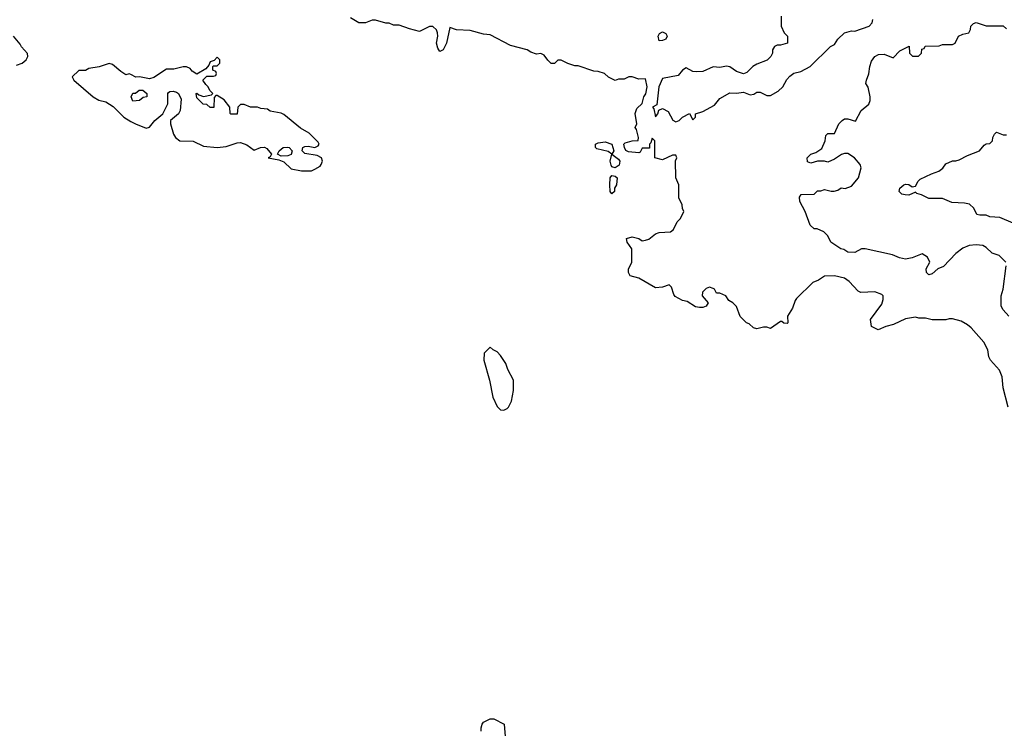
# Model space of a CAD drawing. Header units: inches. Extents: x 2348352 to 2479776, y 460422 to 613655.
# Tile 163 of 256: x 2379340 to 2385177, y 518386 to 522588. Entities that reach past the tile are written whole.
import ezdxf

# ---------------------------------------------------------------- set-up
doc = ezdxf.new("R2010")
doc.units = ezdxf.units.IN
doc.header["$MEASUREMENT"] = 0
for name, color, linetype in [('C3572', 7, 'Continuous'), ('C3581', 7, 'Continuous'), ('C3582', 7, 'Continuous')]:
    doc.layers.add(name, color=color, linetype=linetype)

msp = doc.modelspace()

# ---------------------------------------------------------------- linework, layer by layer
at = {"layer": 'C3572', "color": 4, "elevation": 124}
for points in [[(2379321.5, 522318.5), (2379355.3, 522330), (2379378, 522350), (2379388, 522370), (2379387.3, 522387.3), (2379350, 522428), (2379343.1, 522443.1), (2379304, 522490)], [(2380000, 522262.9), (2379990, 522268), (2379970, 522262), (2379940.2, 522280.2), (2379890, 522322), (2379870, 522328.7), (2379811.1, 522308.9), (2379750, 522298), (2379730, 522288), (2379690, 522288), (2379652, 522250), (2379662, 522230), (2379776, 522130), (2379810, 522110.8), (2379850, 522101), (2379893.4, 522073.4), (2379958, 522010), (2380000, 521985.3)]]:
    msp.add_lwpolyline(points, dxfattribs=at)
at = {"layer": 'C3581', "color": 4, "elevation": 116}
msp.add_lwpolyline([(2382075.3, 518370), (2382075.3, 518390), (2382082, 518410), (2382090, 518422), (2382130, 518442), (2382150, 518442), (2382212, 518410), (2382218, 518338)], dxfattribs=at)
at = {"layer": 'C3582', "color": 4}
for points, elevation in [([(2385199, 520290), (2385170, 520406), (2385164, 520470), (2385149.1, 520509.1), (2385094, 520570), (2385084, 520590), (2385079, 520630), (2385055.5, 520675.5), (2384980.4, 520760.4), (2384958, 520778), (2384920.2, 520800.2), (2384870, 520815.3), (2384850, 520815.3), (2384830, 520809), (2384750, 520809), (2384710, 520819), (2384670, 520819), (2384650, 520824), (2384590, 520814), (2384519.1, 520780.9), (2384474, 520770), (2384428.4, 520748.4), (2384389.3, 520769.3), (2384384, 520810), (2384450, 520902), (2384458, 520930), (2384458, 520950), (2384450, 520958), (2384410, 520975.3), (2384326, 520970), (2384310, 520978), (2384256.5, 521036.5), (2384230, 521055.3), (2384170, 521068.7), (2384111.6, 521068.4), (2384075.3, 521044.7), (2384042, 521030), (2383945.4, 520934.6), (2383936.9, 520923.1), (2383921.4, 520878.6), (2383892, 520830), (2383894, 520790), (2383890, 520786), (2383870, 520788), (2383858, 520798), (2383850, 520798), (2383790, 520758), (2383770, 520766), (2383750, 520766), (2383710, 520755.3), (2383690, 520762), (2383664, 520784), (2383648, 520790), (2383610, 520828), (2383588.4, 520888.4), (2383568.4, 520908.4), (2383543.1, 520923.1), (2383526, 520950), (2383490, 520966), (2383470, 520966), (2383458, 520990), (2383450, 520995.3), (2383430, 521002), (2383410, 520994), (2383387.5, 520972.5), (2383386, 520950), (2383422, 520910), (2383410, 520889), (2383390, 520881.2), (2383370, 520881.2), (2383346, 520886), (2383296.5, 520916.5), (2383270, 520924), (2383226.3, 520946.3), (2383218, 520958), (2383203.1, 521003.1), (2383190, 521015.3), (2383150, 521002), (2383110, 520999), (2383010, 521055.3), (2382958, 521070), (2382948.7, 521090), (2382948.9, 521108.9), (2382968.7, 521150), (2382968.7, 521230), (2382942, 521270), (2382938, 521290), (2382970, 521301), (2383010, 521290.8), (2383030, 521278), (2383050, 521281), (2383070, 521286), (2383110, 521318), (2383130, 521326), (2383198, 521330), (2383215.5, 521344.5), (2383238, 521390), (2383258, 521410), (2383278, 521450), (2383268.9, 521468.9), (2383268, 521490), (2383247.3, 521532.7), (2383248, 521610), (2383228.7, 521650), (2383228, 521752), (2383235.3, 521770), (2383230, 521786), (2383210, 521786), (2383150, 521758), (2383106, 521770), (2383106, 521870), (2383090, 521886), (2383082, 521858), (2383074, 521850), (2383072.7, 521827.3), (2383030, 521826), (2383018, 521802), (2383010, 521798), (2382950, 521804.5), (2382932.5, 521812.5), (2382924.5, 521830), (2382920.9, 521850), (2382930, 521858), (2382970, 521871), (2383007.3, 521872.7), (2383008.7, 521890), (2382996.4, 521936.4), (2382988, 521950), (2382998, 521970), (2382988.7, 522031.3), (2382999, 522061), (2383030, 522092), (2383040.7, 522130), (2383051.7, 522148.3), (2383059.8, 522190), (2383050, 522238), (2383010, 522235.3), (2382970, 522249), (2382951.3, 522248.7), (2382923.6, 522236.4), (2382890, 522235.3), (2382870, 522228.7), (2382830, 522248), (2382806, 522270), (2382770, 522282), (2382743.1, 522283.1), (2382650, 522315.3), (2382630, 522315.3), (2382590, 522328.7), (2382550, 522348.7), (2382530, 522348.7), (2382510, 522329), (2382490, 522329), (2382470, 522348), (2382450, 522378), (2382430, 522388), (2382403.1, 522383.1), (2382370, 522395.3), (2382349, 522409), (2382250, 522435.3), (2382130, 522499), (2382090, 522502), (2382010, 522524), (2381930, 522528.7), (2381890, 522542), (2381870.2, 522449.7), (2381850, 522409.2), (2381830, 522399.3), (2381819.3, 522419.3), (2381811.3, 522450), (2381819.7, 522490), (2381817.6, 522510), (2381810, 522529), (2381790, 522548), (2381770, 522548), (2381710, 522519), (2381650, 522534), (2381590, 522555.3), (2381556.4, 522556.4), (2381530, 522568), (2381510, 522568), (2381450, 522586), (2381430, 522586), (2381390.7, 522569.3), (2381350, 522569.3), (2381300.2, 522600.2)], 116), ([(2383854, 522610), (2383854, 522550), (2383872, 522510), (2383892, 522490), (2383892, 522450), (2383850, 522438), (2383830, 522438), (2383814, 522430), (2383802, 522410), (2383802, 522390), (2383792, 522370), (2383770.9, 522349.1), (2383710, 522325.2), (2383686.8, 522310), (2383650, 522275.3), (2383630, 522268), (2383590, 522282), (2383550, 522309), (2383530, 522313.2), (2383490, 522304), (2383450, 522309), (2383390, 522282), (2383350, 522279), (2383330, 522282), (2383290, 522302), (2383270, 522288.7), (2383242.8, 522257.2), (2383150, 522239.3), (2383129.1, 522190.9), (2383116.8, 522083.2), (2383092, 522070), (2383098.8, 522058.8), (2383110, 522012), (2383122, 522030), (2383128.7, 522051.3), (2383150, 522062), (2383183.6, 522043.6), (2383211.6, 521991.6), (2383230, 521982), (2383250, 521991.3), (2383270, 522011.3), (2383310, 522032), (2383330, 521994), (2383346, 522010), (2383346, 522030), (2383390, 522044.7), (2383459.3, 522080.7), (2383490, 522122), (2383550, 522154), (2383590, 522152), (2383630, 522158), (2383670, 522142.8), (2383692.9, 522147.1), (2383710, 522158), (2383730, 522158), (2383770, 522138), (2383790, 522138), (2383835.5, 522164.5), (2383864, 522190), (2383886.8, 522233.2), (2383905.6, 522254.4), (2383930, 522271.3), (2383970, 522282), (2384026, 522310), (2384146, 522430), (2384170, 522442), (2384190, 522472), (2384230, 522511.3), (2384270, 522522), (2384290, 522521), (2384375.3, 522550), (2384394, 522570), (2384398, 522590)], 116), ([(2385186, 521150), (2385146, 521190), (2385104.7, 521204.7), (2385070, 521238), (2385050, 521248.7), (2385010, 521254), (2384968.7, 521248.7), (2384930, 521232.7), (2384890, 521201.2), (2384815.9, 521124.1), (2384782, 521110), (2384750, 521082), (2384730, 521075.3), (2384715.3, 521090), (2384714, 521110), (2384735.3, 521150), (2384720.4, 521180.4), (2384690, 521199), (2384630, 521177.2), (2384590, 521169), (2384555.3, 521175.3), (2384514.6, 521194.6), (2384351.3, 521228.7), (2384330, 521228.7), (2384290, 521208.7), (2384250, 521209.2), (2384225.2, 521225.2), (2384208, 521230), (2384148, 521270), (2384130, 521306), (2384106, 521330), (2384067.3, 521347.3), (2384048.7, 521348.7), (2384026, 521370), (2383995.3, 521450), (2383964, 521510), (2383963.1, 521536.9), (2383972.7, 521552.7), (2384050, 521554), (2384070, 521574), (2384090, 521574), (2384110, 521582), (2384150, 521571), (2384168.9, 521571.1), (2384190, 521578), (2384210, 521591.3), (2384233.6, 521586.4), (2384270, 521601), (2384313.2, 521650), (2384328.7, 521710), (2384322, 521730), (2384288.7, 521770), (2384250, 521794), (2384230, 521795.3), (2384210.9, 521789.1), (2384170, 521762), (2384130, 521744), (2384110, 521748.7), (2384070, 521748.7), (2384030, 521738), (2384010, 521746), (2384008, 521770), (2384030, 521791.3), (2384059, 521801), (2384094.6, 521825.4), (2384115.3, 521870), (2384118, 521902), (2384130, 521914), (2384170, 521914), (2384195.3, 521970), (2384215.3, 521990), (2384230, 522001), (2384250, 522001), (2384294, 521986), (2384328, 522050), (2384373.2, 522086.8), (2384382, 522110), (2384382, 522130), (2384369, 522189), (2384355.3, 522210), (2384359, 522230), (2384373.6, 522266.4), (2384379.3, 522310), (2384390, 522342), (2384408.7, 522370), (2384430, 522382), (2384463.6, 522383.6), (2384518, 522362), (2384556.4, 522403.6), (2384612, 522432), (2384614, 522390), (2384632.7, 522372.7), (2384667.3, 522372.7), (2384686, 522390), (2384687.3, 522412.7), (2384702, 522418), (2384708, 522432), (2384790, 522434), (2384810, 522442), (2384870, 522442), (2384886, 522450), (2384906, 522490), (2384930, 522502), (2384966, 522510), (2384975.3, 522530), (2384978, 522550), (2384994.6, 522565.4), (2385009.1, 522570.9), (2385070, 522552), (2385170, 522552), (2385190, 522534)], 112), ([(2380000, 521985.3), (2380026, 521970), (2380090, 521944.9), (2380110, 521951), (2380142, 521990), (2380188, 522030), (2380218, 522090), (2380218, 522150), (2380223.1, 522156.9), (2380230, 522162), (2380250, 522164.7), (2380270, 522158), (2380282, 522150), (2380296.9, 522116.9), (2380292, 522050), (2380282, 522030), (2380234, 521990), (2380234, 521970), (2380251.3, 521910), (2380264.7, 521890), (2380290, 521871), (2380368.1, 521868.1), (2380430, 521839.1), (2380510, 521830.4), (2380564.1, 521835.9), (2380630, 521857.3), (2380650, 521859.3), (2380687.2, 521847.2), (2380730, 521814.8), (2380768, 521830), (2380791.8, 521831.8), (2380804.5, 521824.5), (2380832, 521790), (2380824.7, 521775.3), (2380814, 521770), (2380876.9, 521756.9), (2380905.4, 521745.4), (2380950, 521704.7), (2381010, 521692), (2381070, 521692), (2381090, 521702), (2381120.4, 521719.6), (2381128, 521730), (2381135.3, 521750), (2381128.7, 521770), (2381103.2, 521783.2), (2381030, 521795.3), (2381015.3, 521810), (2381019, 521830), (2381030, 521836.3), (2381050, 521839.1), (2381090, 521831), (2381110, 521841), (2381115.1, 521850), (2381110, 521862), (2381055.5, 521915.5), (2381004.7, 521944.7), (2380905.6, 522025.6), (2380890, 522034), (2380825.2, 522045.2), (2380810, 522058), (2380770, 522062), (2380750, 522068.7), (2380708.9, 522068.9), (2380670, 522086), (2380650, 522086), (2380634, 522070), (2380630, 522028), (2380592.7, 522027.3), (2380587.3, 522032.7), (2380586, 522070), (2380552.9, 522112.9), (2380510, 522138), (2380502, 522138), (2380492.7, 522127.3), (2380492, 522068), (2380468.4, 522068.4), (2380450, 522086), (2380427.3, 522087.3), (2380390, 522126), (2380386, 522150), (2380390, 522152), (2380402, 522142), (2380430, 522132), (2380478, 522142), (2380486, 522150), (2380468, 522168), (2380458, 522190), (2380443.1, 522203.1), (2380426, 522230), (2380450, 522254), (2380490, 522254), (2380502, 522258), (2380506, 522270), (2380502, 522282), (2380486, 522290), (2380486, 522310), (2380490, 522314), (2380510, 522314), (2380526, 522330), (2380526, 522350), (2380510, 522366), (2380492.7, 522347.3), (2380470, 522338), (2380462, 522318), (2380443.6, 522296.4), (2380390, 522266), (2380363.1, 522283.1), (2380350, 522298), (2380330, 522308), (2380310, 522308.7), (2380254.6, 522294.6), (2380210, 522295.3), (2380135.3, 522244.7), (2380110, 522237.2), (2380051.3, 522248.7), (2380028.4, 522248.4), (2380000, 522262.9)], 124), ([(2385230, 521381.2), (2385150, 521416), (2385090, 521419), (2385070, 521428.7), (2385030.9, 521429.1), (2385014, 521434), (2384995.3, 521470), (2384970, 521494), (2384940.2, 521500.2), (2384864.7, 521504.7), (2384810, 521528.7), (2384730, 521528), (2384686, 521550), (2384658, 521558), (2384650, 521566), (2384611.6, 521548.4), (2384588.9, 521548.9), (2384570, 521554), (2384554, 521570), (2384557.2, 521590), (2384582, 521610), (2384590, 521613.4), (2384610.6, 521610.6), (2384630, 521598), (2384650, 521602), (2384665.2, 521630), (2384677.5, 521642.5), (2384744.8, 521675.2), (2384788, 521690), (2384812.9, 521707.1), (2384830, 521734), (2384868.9, 521751.1), (2384890, 521751.3), (2384910, 521758), (2384957.5, 521782.5), (2385028.9, 521811.1), (2385056.4, 521843.6), (2385070, 521852), (2385090, 521854), (2385106, 521870), (2385108, 521890), (2385118, 521910), (2385130, 521922), (2385170, 521904.7), (2385190, 521904.7)], 108), ([(2385204, 520830), (2385170, 520868.7), (2385157.2, 520890), (2385157.2, 520950), (2385169, 520990), (2385188.4, 521128.4)], 112)]:
    msp.add_lwpolyline(points, dxfattribs=dict(at, elevation=elevation))
for points, elevation in [([(2383130, 522464), (2383125.1, 522490), (2383132.5, 522507.5), (2383150, 522517.3), (2383170, 522506.8), (2383178.4, 522490), (2383170, 522473.2), (2383150, 522465.1)], 112), ([(2380010, 522106), (2380002, 522130), (2380010, 522152), (2380027.3, 522152.7), (2380048.9, 522171.1), (2380070, 522171), (2380094, 522150), (2380094, 522130), (2380072.7, 522127.3), (2380050, 522108.7)], 124), ([(2382870, 521709.2), (2382850, 521715.3), (2382845.6, 521725.6), (2382840.5, 521750), (2382849.3, 521790), (2382827.7, 521807.7), (2382762, 521822), (2382753.2, 521830), (2382753.2, 521850), (2382770, 521857.6), (2382810, 521863.8), (2382850.6, 521850), (2382862, 521810), (2382851, 521790), (2382890, 521760.7), (2382897.1, 521750), (2382894.2, 521725.8)], 116), ([(2380890, 521779), (2380868, 521790), (2380879, 521810), (2380902, 521830), (2380930, 521832.4), (2380938, 521830), (2380956, 521810), (2380950, 521789.3), (2380930, 521780.9)], 124), ([(2382850, 521556), (2382840.7, 521570), (2382838.4, 521610), (2382839.5, 521650), (2382850, 521664), (2382870, 521660.7), (2382882.8, 521650), (2382878, 521610), (2382866, 521590), (2382866.8, 521570)], 116), ([(2382130, 520646), (2382094, 520610), (2382092, 520570), (2382124.7, 520450), (2382144.7, 520350), (2382170, 520294), (2382190, 520274), (2382210, 520272), (2382230, 520282), (2382238, 520290), (2382254.6, 520325.4), (2382268, 520390), (2382268, 520450), (2382234.6, 520514.6), (2382222, 520550), (2382190, 520598), (2382170, 520618), (2382146, 520630)], 124)]:
    msp.add_lwpolyline(points, close=True, dxfattribs=dict(at, elevation=elevation))

doc.saveas('drawing.dxf')
